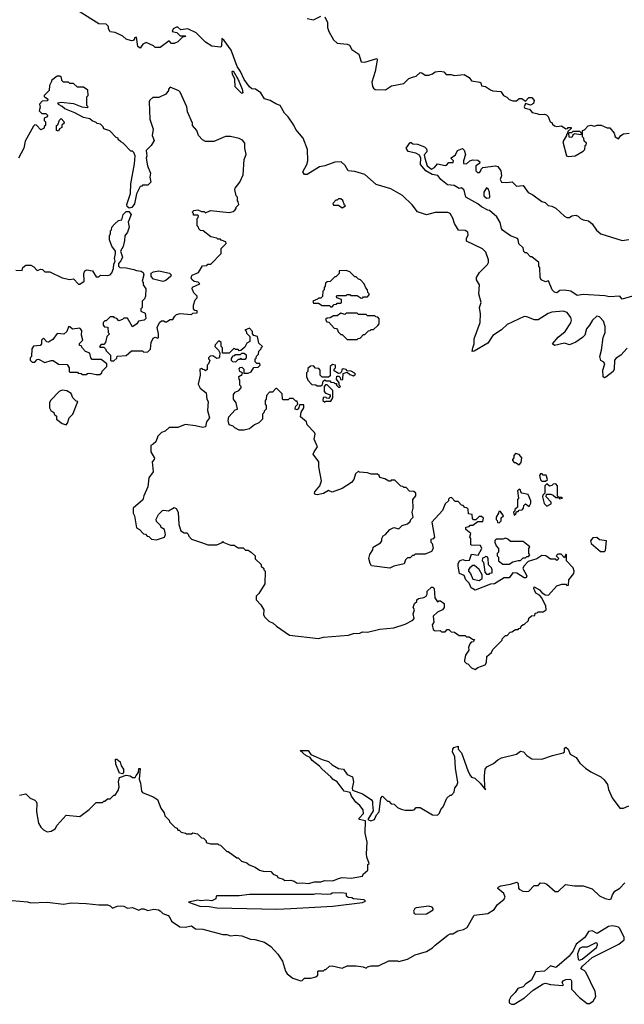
# Model space of a CAD drawing. Extents: x 2386423 to 2568864, y 578392 to 761999.
# Tile 124 of 256: x 2407826 to 2412642, y 680792 to 688639. Entities that reach past the tile are written whole.
import ezdxf

# ---------------------------------------------------------------- set-up
doc = ezdxf.new("R2010")
doc.units = 0

msp = doc.modelspace()

# ---------------------------------------------------------------- linework, layer by layer
at = {"layer": '0CON05XD'}
for points in [[(2412665, 686020), (2412615, 685964), (2412577.9, 685942.1), (2412563.1, 685925), (2412560.9, 685855), (2412553.8, 685836.2), (2412495, 685790), (2412485, 685785.7), (2412473.2, 685793.2), (2412470, 685845), (2412485.9, 685895.9), (2412479.5, 685909.5), (2412453.9, 685923.9), (2412447.5, 685955), (2412460.8, 686005), (2412474.3, 686105), (2412488, 686145), (2412490, 686195), (2412475.7, 686235), (2412445, 686272), (2412424.1, 686275.9), (2412388, 686245), (2412365.7, 686204.3), (2412341.2, 686175), (2412326.2, 686125), (2412308.8, 686105), (2412255, 686068.6), (2412205, 686046.7), (2412165, 686061.2), (2412085, 686043.3), (2412070, 686055), (2412115, 686110), (2412170, 686155), (2412216.8, 686223.2), (2412221.4, 686245), (2412216.7, 686265), (2412185.8, 686305.8), (2412155, 686316), (2412063.2, 686306.8), (2412035, 686298), (2411955, 686246.7), (2411926.1, 686246.1), (2411865, 686271.2), (2411845, 686273.8), (2411709.7, 686210.3), (2411663, 686167), (2411595, 686123.3), (2411555, 686061.2), (2411445, 685996.7), (2411430, 685995), (2411434, 686025), (2411446.7, 686055), (2411446.7, 686095), (2411493.6, 686226.4), (2411496.2, 686295), (2411487.5, 686345), (2411502.5, 686385), (2411483.3, 686455), (2411488.8, 686525), (2411464.2, 686565), (2411464.2, 686585), (2411488, 686625), (2411552.3, 686687.7), (2411560, 686705), (2411559.2, 686725), (2411540, 686785), (2411511.9, 686811.9), (2411384.1, 686874.1), (2411383.8, 686895), (2411397.1, 686925), (2411394.3, 686945), (2411375, 686960), (2411320.8, 686960.8), (2411290, 687015), (2411275, 687057.5), (2411255.8, 687095), (2411235, 687102.9), (2411135, 687102), (2411065, 687084), (2410995, 687108.8), (2410953, 687163), (2410875, 687238.1), (2410780.9, 687290.9), (2410665, 687326.2), (2410575, 687404.4), (2410495, 687429.1), (2410442, 687435), (2410417.9, 687477.9), (2410387, 687507), (2410335, 687504.3), (2410257.5, 687475), (2410215, 687466), (2410116.7, 687405), (2410093.9, 687403.9), (2410082, 687425), (2410112.5, 687485), (2410120, 687515), (2410116.9, 687605), (2410083.8, 687695), (2410025, 687763.3), (2410008.3, 687798.3), (2409963.4, 687863.4), (2409933.7, 687893.7), (2409900, 687955), (2409865, 687968), (2409820, 687995), (2409775, 688007.5), (2409746.7, 688055), (2409705, 688083.8), (2409675, 688087.5), (2409655, 688103.8), (2409612.5, 688162.5), (2409585, 688226.7), (2409558.6, 688265), (2409510, 688395), (2409455, 688472.5), (2409435, 688490), (2409432.5, 688427.5), (2409425, 688420), (2409355, 688428), (2409305, 688460), (2409230, 688535), (2409165, 688566.2), (2409108.3, 688558.3), (2409085, 688580), (2409075, 688580), (2409047.5, 688565), (2409040, 688545), (2409077, 688537), (2409105, 688510), (2409145, 688510), (2409150, 688505), (2409121.7, 688498.3), (2409085, 688462.5), (2409055, 688450), (2409035, 688450), (2409015, 688470), (2408945, 688417.5), (2408905, 688417.5), (2408890.7, 688430.7), (2408833.6, 688456.4), (2408807, 688443), (2408785, 688412.5), (2408767.5, 688425), (2408755, 688500), (2408740, 688495), (2408740, 688485), (2408728.3, 688471.7), (2408715, 688470), (2408675, 688482.5), (2408646.7, 688506.7), (2408585, 688536.7), (2408545, 688543.3), (2408533.3, 688565), (2408532.5, 688585), (2408515, 688603.3), (2408455, 688606.2), (2408300, 688705)], [(2410115, 688648.8), (2410165, 688636.7), (2410225, 688666.2)], [(2410255, 688662.5), (2410276.4, 688616.4), (2410277, 688577), (2410287.5, 688545), (2410325, 688477.5), (2410355, 688451.2), (2410435, 688443.8), (2410452.5, 688435), (2410472.3, 688402.3), (2410527.5, 688365), (2410545, 688302.5), (2410575, 688301.2), (2410670, 688330), (2410672.5, 688315), (2410656.2, 688225), (2410629.3, 688140.7), (2410636.1, 688106.1), (2410645, 688092.5), (2410657, 688083), (2410739.3, 688080.7), (2410788.3, 688111.7), (2410885, 688130), (2410925, 688171.2), (2410963, 688183), (2410985, 688187.5), (2411015, 688216.7), (2411030, 688215), (2411055, 688197.5), (2411085, 688196.7), (2411113.6, 688206.4), (2411135, 688222.5), (2411175, 688227.5), (2411205, 688222.5), (2411223, 688203), (2411261.7, 688201.7), (2411287, 688193), (2411365, 688202.5), (2411405, 688177.5), (2411425, 688152.5), (2411491.7, 688141.7), (2411500, 688135), (2411505, 688112.5), (2411537, 688107), (2411575, 688080), (2411595, 688072.5), (2411657, 688067), (2411680, 688035), (2411705, 688022.5), (2411723.9, 688003.9), (2411755, 687992.5), (2411781.7, 687991.7), (2411805, 688010), (2411825, 688010), (2411855, 687990), (2411880.8, 688019.2), (2411905, 688018), (2411922.9, 687995), (2411918, 687972), (2411895, 687957.5), (2411855, 687970), (2411843.3, 687945), (2411850, 687935), (2411887, 687927), (2411908.3, 687898.3), (2411945, 687892.5), (2411965, 687882.5), (2412005, 687886.7), (2412020.7, 687880.7), (2412036.1, 687866.1), (2412050, 687825), (2412065, 687820), (2412070, 687805), (2412085, 687792.5), (2412105, 687787.5), (2412141.7, 687791.7), (2412175, 687770), (2412188.3, 687771.7), (2412195, 687780), (2412218.3, 687778.3), (2412218.3, 687771.7), (2412191.7, 687748.3), (2412190, 687735), (2412180, 687725), (2412180, 687715), (2412152.5, 687665), (2412180, 687555), (2412198.3, 687548.3), (2412250, 687555), (2412315, 687590), (2412327, 687603), (2412330, 687635), (2412338.3, 687641.7), (2412340, 687655), (2412321.7, 687671.7), (2412320, 687695), (2412310, 687705), (2412310, 687755), (2412325, 687760), (2412355, 687792.5), (2412375, 687797.5), (2412405, 687790), (2412425, 687797.5), (2412457, 687797), (2412505, 687777.5), (2412527, 687777), (2412560, 687735), (2412570, 687705), (2412595, 687690), (2412613.6, 687716.4), (2412635, 687730), (2412680, 687735)], [(2409595, 688050), (2409542, 688105), (2409538.8, 688165), (2409520, 688205), (2409517.5, 688225), (2409525, 688232.5), (2409565, 688163.3), (2409598.6, 688085), (2409603.3, 688056.7), (2409595, 688050)], [(2409062.5, 686275), (2409075, 686290), (2409105, 686296.7), (2409195, 686290), (2409205, 686300), (2409238.3, 686301.7), (2409238.3, 686318.3), (2409221.7, 686321.7), (2409210, 686335), (2409210, 686365), (2409222.5, 686405), (2409238.3, 686421.7), (2409240, 686435), (2409211.7, 686461.7), (2409200, 686495), (2409203.3, 686506.7), (2409260, 686535), (2409247, 686547), (2409215, 686552.5), (2409197, 686567), (2409192.5, 686587.5), (2409198.3, 686601.7), (2409250, 686625), (2409281.7, 686678.3), (2409315, 686680), (2409325, 686690), (2409348.3, 686691.7), (2409430, 686775), (2409430, 686815), (2409470, 686855), (2409468.3, 686868.3), (2409431.7, 686881.7), (2409425, 686890), (2409405, 686890), (2409397, 686897), (2409348.3, 686908.3), (2409287, 686957), (2409265, 686960), (2409251.7, 686971.7), (2409250, 686985), (2409240, 686995), (2409240, 687055), (2409248.3, 687061.7), (2409250, 687075), (2409245, 687080), (2409210, 687080), (2409210, 687095), (2409200, 687105), (2409213, 687117), (2409245, 687122.5), (2409275, 687110), (2409295, 687110), (2409305, 687100), (2409345, 687117.5), (2409495, 687102.5), (2409525, 687110), (2409538.3, 687121.7), (2409550, 687135), (2409550, 687145), (2409570, 687165), (2409567, 687187), (2409560, 687195), (2409560, 687225), (2409550, 687235), (2409540, 687285), (2409543, 687297), (2409580, 687345), (2409607, 687403), (2409612.5, 687525), (2409630, 687565), (2409620, 687615), (2409620, 687655), (2409599.3, 687679.3), (2409575, 687692.5), (2409505, 687706.7), (2409465, 687706.7), (2409371.7, 687668.3), (2409305, 687667.5), (2409280.7, 687680.7), (2409250, 687715), (2409237.5, 687755), (2409202.5, 687795), (2409202.5, 687815), (2409162.5, 687905), (2409157.5, 687945), (2409105, 688060), (2409093, 688073), (2409025, 688100), (2409010, 688085), (2409010, 688075), (2408990, 688045), (2408935, 688017.5), (2408885, 688017.5), (2408861.7, 687998.3), (2408857.5, 687985), (2408862.5, 687845), (2408887.5, 687765), (2408880, 687715), (2408897.5, 687675), (2408872.5, 687635), (2408833, 687597), (2408837.5, 687555), (2408832.5, 687535), (2408843, 687473), (2408867.5, 687415), (2408862.5, 687385), (2408870, 687345), (2408845, 687320), (2408805, 687320), (2408798.3, 687311.7), (2408785, 687310), (2408755, 687250), (2408739.5, 687170.5), (2408718.3, 687141.7), (2408697, 687137), (2408680.5, 687150.5), (2408678, 687165), (2408707.4, 687252.6), (2408710, 687330), (2408740.7, 687489.3), (2408746, 687555), (2408735, 687580), (2408725, 687590), (2408711.7, 687591.7), (2408650, 687655), (2408630, 687665), (2408610, 687685), (2408610, 687695), (2408595, 687700), (2408542.5, 687752.5), (2408495, 687770), (2408490, 687785), (2408470, 687805), (2408441.7, 687811.7), (2408435, 687820), (2408401.7, 687831.7), (2408385, 687847.5), (2408335, 687860), (2408265, 687897.5), (2408185, 687927.5), (2408165, 687947.5), (2408133.6, 687963.6), (2408130, 687975), (2408155, 687982.5), (2408255, 687970), (2408320, 687945), (2408365, 687940), (2408370, 687945), (2408360, 687955), (2408360, 688025), (2408370, 688035), (2408368.3, 688078.3), (2408335, 688100), (2408285, 688100), (2408255, 688130), (2408225, 688130), (2408215, 688140), (2408175, 688140), (2408160, 688155), (2408158.3, 688178.3), (2408145, 688190), (2408125, 688190), (2408080, 688155), (2408080, 688145), (2408062.5, 688115), (2408060, 688075), (2408020, 688035), (2408020, 688025), (2408035, 688020), (2408050, 688005), (2408048.3, 687991.7), (2408005, 687990), (2407982.5, 687965), (2407987.5, 687942.5), (2407981.7, 687911.7), (2408001.7, 687891.7), (2408035, 687890), (2408050, 687875), (2408038.3, 687861.7), (2408020, 687855), (2408020, 687835), (2408030, 687825), (2408030, 687795), (2408021.7, 687788.3), (2408020, 687775), (2407995, 687760), (2407958.3, 687798.3), (2407945, 687800), (2407935, 687790), (2407870.5, 687669.5), (2407857.5, 687615), (2407815, 687534.2)], [(2408135, 687750), (2408120, 687755), (2408120, 687795), (2408128.3, 687801.7), (2408141.7, 687838.3), (2408155, 687850), (2408178.3, 687828.3), (2408180, 687815), (2408161.7, 687798.3), (2408160, 687780), (2408141.7, 687768.3), (2408135, 687750)], [(2412225, 687700), (2412201.7, 687701.7), (2412200, 687735), (2412205, 687740), (2412225, 687740), (2412235, 687750), (2412285, 687750), (2412300, 687735), (2412295, 687720), (2412245, 687730), (2412231.7, 687718.3), (2412225, 687700)], [(2412725, 686440), (2412625, 686412.5), (2412605, 686436.7), (2412525, 686430), (2412487, 686437), (2412315, 686448.9), (2412265, 686441.1), (2412215, 686476), (2412165, 686484), (2412128.3, 686481.7), (2412105, 686463.3), (2412085, 686467.5), (2412067.5, 686485), (2412038.3, 686558.3), (2412015, 686550), (2411980, 686565), (2411972.5, 686585), (2411970, 686665), (2411960, 686675), (2411960, 686705), (2411905, 686750), (2411895, 686750), (2411865, 686780), (2411851.7, 686781.7), (2411841.7, 686791.7), (2411835, 686820), (2411801.7, 686851.7), (2411797, 686887), (2411790, 686895), (2411736.4, 686916.4), (2411672.3, 686962.3), (2411663.3, 686975), (2411651.7, 687021.7), (2411626.4, 687066.4), (2411568.3, 687118.3), (2411555, 687120), (2411505, 687147.5), (2411475, 687172.5), (2411380, 687225), (2411365, 687280), (2411345, 687300), (2411325, 687292.5), (2411287, 687317), (2411233, 687323), (2411180, 687365), (2411157.5, 687397.5), (2411110, 687405), (2411060, 687435), (2411017.5, 687485), (2411020, 687535), (2411009.3, 687559.3), (2410980, 687575), (2410919.3, 687589.3), (2410903.3, 687615), (2410935, 687660), (2410945, 687660), (2410958.3, 687648.3), (2410995, 687647.5), (2411050, 687625), (2411065, 687610), (2411070, 687595), (2411070, 687585), (2411048.3, 687561.7), (2411052.5, 687535), (2411072.5, 687475), (2411105, 687447.5), (2411129.3, 687460.7), (2411155, 687490), (2411215, 687477.5), (2411225, 687480), (2411245, 687500), (2411278.3, 687501.7), (2411280, 687515), (2411261.7, 687531.7), (2411261.7, 687538.3), (2411298.3, 687561.7), (2411313.6, 687596.4), (2411351.7, 687611.7), (2411365, 687600), (2411377.5, 687565), (2411360, 687515), (2411361.7, 687491.7), (2411385, 687490), (2411410, 687515), (2411435, 687522.5), (2411475, 687520), (2411490, 687505), (2411488.3, 687491.7), (2411460, 687475), (2411460, 687435), (2411471.7, 687421.7), (2411488.3, 687421.7), (2411500, 687435), (2411501.7, 687448.3), (2411515, 687460), (2411615, 687473.3), (2411635, 687467.5), (2411657.5, 687435), (2411662.5, 687395), (2411652.5, 687365), (2411663, 687343), (2411705, 687340), (2411747.5, 687347.5), (2411783, 687313), (2411835, 687317.5), (2411875, 687262.5), (2411913.6, 687243.6), (2411985, 687190), (2412010.7, 687180.7), (2412035, 687157.5), (2412065, 687152.5), (2412096.1, 687136.1), (2412165, 687072.5), (2412185, 687062.5), (2412205, 687062.5), (2412225, 687076.7), (2412255, 687080), (2412275, 687072.5), (2412293.6, 687053.6), (2412315, 687042.5), (2412356.1, 687036.1), (2412385, 687012.5), (2412420.5, 686960.5), (2412455, 686933.3), (2412625, 686880), (2412677, 686887)], [(2411545, 687217.5), (2411565, 687220), (2411570, 687225), (2411567.5, 687265), (2411560, 687285), (2411545, 687300), (2411523.3, 687265), (2411523.3, 687235), (2411545, 687217.5)], [(2410395, 687140), (2410420, 687155), (2410411.7, 687161.7), (2410398.3, 687198.3), (2410385, 687210), (2410365, 687210), (2410355, 687200), (2410345, 687200), (2410320, 687175), (2410325, 687160), (2410365, 687160), (2410395, 687140)], [(2407795, 686642.5), (2407845, 686640), (2407850, 686665), (2407875, 686682.5), (2407915, 686682.5), (2407939.3, 686669.3), (2407965, 686640), (2407995, 686650), (2408007, 686647), (2408025, 686630), (2408065, 686630), (2408165, 686582.5), (2408225, 686567.5), (2408255, 686572.5), (2408295, 686530), (2408305, 686530), (2408340, 686555), (2408337.5, 686615), (2408343.9, 686636.1), (2408360, 686645), (2408406.1, 686636.1), (2408435, 686590), (2408455, 686590), (2408468.3, 686601.7), (2408525, 686600), (2408545, 686606.7), (2408558.6, 686621.4), (2408572, 686655), (2408575, 686690), (2408586.7, 686713.3), (2408581.2, 686735), (2408590, 686775), (2408590, 686795), (2408560, 686835), (2408540, 686885), (2408540, 686915), (2408550, 686935), (2408550, 686955), (2408557, 686963), (2408560, 686985), (2408581.7, 687008.3), (2408611.7, 687038.3), (2408640, 687045), (2408650, 687085), (2408675, 687110), (2408695, 687110), (2408712.5, 687085), (2408690, 687025), (2408697.5, 686985), (2408683.6, 686946.4), (2408662.5, 686915), (2408661.7, 686878.3), (2408649.3, 686830.7), (2408627.5, 686795), (2408643.8, 686745), (2408632.5, 686717.5), (2408613, 686697), (2408613.9, 686673.9), (2408623.8, 686663.8), (2408675, 686662), (2408735, 686648.8), (2408755, 686638.8), (2408794.3, 686634.3), (2408810, 686625), (2408814, 686605), (2408800, 686555), (2408810, 686545), (2408810, 686525), (2408830, 686495), (2408827.5, 686435), (2408820, 686415), (2408800, 686395), (2408800, 686345), (2408790, 686335), (2408790, 686315), (2408825, 686300), (2408831.7, 686258.3), (2408817, 686243), (2408772.5, 686237.5), (2408760, 686215), (2408725, 686190), (2408685, 686260), (2408655, 686260), (2408645, 686250), (2408615, 686240), (2408598.3, 686258.3), (2408581.7, 686261.7), (2408575, 686270), (2408545, 686270), (2408515, 686240), (2408505, 686240), (2408490, 686225), (2408490, 686205), (2408501.7, 686191.7), (2408528.3, 686188.3), (2408530, 686145), (2408540, 686135), (2408520, 686115), (2408510, 686065), (2408495, 686050), (2408475, 686050), (2408460, 686035), (2408465, 686030), (2408495, 686030), (2408510, 686015), (2408515, 686000), (2408550, 685965), (2408550, 685925), (2408555, 685920), (2408575, 685920), (2408598.3, 685941.7), (2408603, 685957), (2408675, 685962.5), (2408715, 686000), (2408805, 686000), (2408815, 685990), (2408847, 685993), (2408867, 686013), (2408873.3, 686065), (2408890, 686100), (2408905, 686107.5), (2408925, 686100), (2408930, 686105), (2408932.5, 686135), (2408920, 686185), (2408940, 686225), (2408955, 686240), (2408975, 686240), (2408985, 686230), (2408995, 686230), (2409025, 686250), (2409045, 686250), (2409062.5, 686275)], [(2408965, 686552.5), (2408890.8, 686570.8), (2408872.9, 686592.9), (2408871.9, 686618.1), (2408890.9, 686629.1), (2408935, 686637.1), (2409018.9, 686618.9), (2409033.3, 686605), (2409030, 686595), (2408990.5, 686559.5), (2408965, 686552.5)], [(2410315, 686350), (2410331.7, 686368.3), (2410348.3, 686371.7), (2410355, 686380), (2410385, 686380), (2410390, 686385), (2410388.3, 686408.3), (2410351.7, 686421.7), (2410350, 686435), (2410355, 686440), (2410425, 686440), (2410435, 686450), (2410455, 686450), (2410465, 686440), (2410515, 686440), (2410545, 686420), (2410558.3, 686421.7), (2410565, 686430), (2410595, 686430), (2410610, 686445), (2410610, 686455), (2410600, 686465), (2410597, 686487), (2410583, 686503), (2410570, 686535), (2410540, 686565), (2410525, 686570), (2410505, 686590), (2410495, 686590), (2410455, 686630), (2410425, 686640), (2410371.7, 686638.3), (2410370, 686615), (2410345, 686590), (2410335, 686590), (2410298.3, 686551.7), (2410275, 686550), (2410261.7, 686538.3), (2410260, 686515), (2410250, 686505), (2410250, 686485), (2410240, 686475), (2410238.3, 686431.7), (2410225, 686420), (2410205, 686420), (2410198.3, 686411.7), (2410160, 686395), (2410165, 686380), (2410205, 686380), (2410235, 686360), (2410295, 686360), (2410301.7, 686351.7), (2410315, 686350)], [(2410515, 686090), (2410521.7, 686098.3), (2410538.3, 686101.7), (2410565, 686130), (2410575, 686130), (2410605, 686160), (2410618.3, 686161.7), (2410625, 686170), (2410645, 686170), (2410678.3, 686201.7), (2410690, 686215), (2410690, 686255), (2410678.3, 686268.3), (2410661.7, 686271.7), (2410655, 686280), (2410595, 686280), (2410585, 686290), (2410525, 686290), (2410515, 686300), (2410425, 686300), (2410415, 686290), (2410385, 686300), (2410355, 686280), (2410325, 686280), (2410298.3, 686261.7), (2410275, 686260), (2410261.7, 686248.3), (2410271.7, 686231.7), (2410288.3, 686228.3), (2410331.7, 686181.7), (2410348.3, 686178.3), (2410358.3, 686168.3), (2410361.7, 686151.7), (2410385, 686130), (2410395, 686130), (2410435, 686090), (2410515, 686090)], [(2408465, 685810), (2408480, 685825), (2408481.7, 685838.3), (2408520, 685875), (2408520, 685895), (2408475, 685930), (2408401.7, 685931.7), (2408393, 685943), (2408385, 685980), (2408350, 685995), (2408325, 686020), (2408315, 686040), (2408301.7, 686041.7), (2408301.7, 686058.3), (2408327.5, 686085), (2408317.5, 686125), (2408321.7, 686161.7), (2408305, 686180), (2408245, 686172.5), (2408225, 686190), (2408215, 686190), (2408200, 686155), (2408178.3, 686131.7), (2408123, 686137), (2408089.3, 686090.7), (2408055, 686070), (2408041.7, 686071.7), (2408015, 686100), (2408000, 686085), (2408000, 686055), (2407988.3, 686041.7), (2407935, 686037.5), (2407923, 686017), (2407920, 685955), (2407910, 685945), (2407910, 685925), (2407925, 685910), (2407945, 685910), (2407965, 685930), (2407975, 685932.5), (2408025, 685907.5), (2408075, 685922.5), (2408091.7, 685921.7), (2408135, 685892.5), (2408205, 685890), (2408220, 685865), (2408220, 685835), (2408225, 685830), (2408285, 685830), (2408291.7, 685821.7), (2408315, 685820), (2408325, 685810), (2408355, 685810), (2408365, 685820), (2408385, 685822.5), (2408435, 685810), (2408465, 685810)], [(2411455, 683460), (2411475, 683477.5), (2411533, 683497), (2411543.3, 683515), (2411547.5, 683565), (2411583, 683597), (2411595, 683620), (2411670, 683695), (2411670, 683705), (2411695, 683730), (2411708.3, 683731.7), (2411731.7, 683758.3), (2411745, 683760), (2411775, 683780), (2411795, 683780), (2411801.7, 683788.3), (2411815, 683790), (2411820, 683805), (2411835, 683820), (2411845, 683820), (2411878.3, 683851.7), (2411881.7, 683868.3), (2411901.7, 683888.3), (2411928.3, 683891.7), (2411931.7, 683908.3), (2411948.3, 683911.7), (2411955, 683920), (2411995, 683920), (2412020, 683935), (2412017.5, 683965), (2411985, 684032.5), (2411965, 684052.5), (2411937.7, 684067.7), (2411921.2, 684105), (2411925, 684120), (2411965.8, 684095.8), (2411983.6, 684073.6), (2412012.5, 684055), (2412037, 684053), (2412105, 684127.5), (2412145, 684140), (2412175, 684140), (2412185, 684130), (2412198.3, 684131.7), (2412200, 684175), (2412240, 684225), (2412242.5, 684245), (2412235, 684270), (2412180, 684325), (2412180, 684375), (2412175, 684380), (2412165, 684350), (2412138.3, 684378.3), (2412111.7, 684378.3), (2412100, 684365), (2412120, 684345), (2412105, 684330), (2412095, 684340), (2412055, 684340), (2412017, 684367), (2411985, 684367.5), (2411945, 684342.5), (2411875, 684320), (2411842.5, 684285), (2411833.8, 684265), (2411866.4, 684206.4), (2411859.2, 684190.8), (2411845, 684190), (2411785, 684226.7), (2411755, 684230), (2411725, 684190), (2411685, 684190), (2411630, 684155), (2411607, 684143), (2411575, 684140), (2411455, 684092.5), (2411421.7, 684111.7), (2411407, 684147), (2411380, 684175), (2411365, 684210), (2411330, 684225), (2411317.5, 684285), (2411318.3, 684301.7), (2411330, 684325), (2411355, 684337.5), (2411375, 684330), (2411408.3, 684331.7), (2411425, 684380), (2411478.3, 684371.7), (2411507.5, 684425), (2411495, 684447.5), (2411425, 684450), (2411420, 684455), (2411420, 684505), (2411410, 684515), (2411420, 684545), (2411380, 684575), (2411380, 684595), (2411405, 684600), (2411415, 684610), (2411435, 684610), (2411475, 684640), (2411515, 684640), (2411520, 684665), (2411505, 684680), (2411485, 684680), (2411458.3, 684651.7), (2411441.7, 684651.7), (2411433, 684663), (2411430, 684695), (2411401.7, 684701.7), (2411398.3, 684738.3), (2411388.3, 684748.3), (2411371.7, 684751.7), (2411358.3, 684768.3), (2411345, 684770), (2411318.3, 684798.3), (2411295, 684800), (2411265, 684830), (2411251.7, 684828.3), (2411241.7, 684818.3), (2411240, 684805), (2411215, 684780), (2411193, 684727), (2411107.5, 684635), (2411130, 684515), (2411118.3, 684501.7), (2411100, 684495), (2411100, 684475), (2411110, 684465), (2411120, 684425), (2411105, 684400), (2411055, 684380), (2410975, 684380), (2410965, 684370), (2410955, 684370), (2410935, 684350), (2410915, 684350), (2410900, 684335), (2410887, 684303), (2410805, 684282.5), (2410775, 684267.5), (2410627, 684287), (2410616.7, 684305), (2410607.5, 684345), (2410613.6, 684376.4), (2410637.5, 684415), (2410642.5, 684435), (2410699.3, 684470.7), (2410710, 684485), (2410710, 684505), (2410720, 684525), (2410740, 684535), (2410773.6, 684576.4), (2410805, 684592.5), (2410845, 684580), (2410873, 684607), (2410915, 684620), (2410935, 684640), (2410940, 684655), (2410960, 684675), (2410952.5, 684715), (2410960, 684745), (2410957.5, 684815), (2410980, 684845), (2410980, 684865), (2410965, 684880), (2410931.7, 684881.7), (2410905, 684910), (2410885, 684910), (2410878.3, 684918.3), (2410861.7, 684921.7), (2410815, 684970), (2410785, 684970), (2410778.3, 684961.7), (2410765, 684960), (2410735, 684980), (2410695, 684990), (2410690, 685005), (2410677, 685017), (2410625, 685017.5), (2410595, 685027.5), (2410532.5, 685032.5), (2410525, 685040), (2410501.7, 685018.3), (2410487.5, 684975), (2410469.3, 684950.7), (2410395, 684902.5), (2410315, 684872.5), (2410285, 684887.5), (2410245, 684863.3), (2410195, 684852), (2410182.5, 684855), (2410173.8, 684865), (2410176.7, 684875), (2410216.7, 684925), (2410230, 684965), (2410207.5, 685075), (2410207.5, 685115), (2410163.3, 685175), (2410170, 685195), (2410197.5, 685235), (2410170, 685295), (2410180, 685335), (2410175, 685350), (2410115, 685410), (2410110, 685435), (2410062.5, 685475), (2410068.3, 685511.7), (2410090, 685545), (2410088.3, 685568.3), (2410055, 685570), (2410050, 685545), (2410035, 685530), (2410020, 685535), (2410023, 685557), (2410040, 685575), (2410035, 685600), (2410025, 685600), (2410005, 685620), (2409975, 685620), (2409965, 685610), (2409925, 685610), (2409920, 685615), (2409917, 685657), (2409875, 685700), (2409865, 685700), (2409838.3, 685671.7), (2409815, 685670), (2409792.5, 685645), (2409790, 685615), (2409780, 685605), (2409780, 685575), (2409790, 685565), (2409790, 685535), (2409771.7, 685518.3), (2409770, 685505), (2409760, 685495), (2409760, 685455), (2409730, 685425), (2409695, 685410), (2409655, 685377.5), (2409613.6, 685366.4), (2409575, 685367.5), (2409540, 685385), (2409525, 685400), (2409495, 685410), (2409487.5, 685445), (2409492.5, 685475), (2409541.7, 685528.3), (2409560, 685535), (2409550, 685585), (2409527.5, 685615), (2409528.3, 685651.7), (2409540.7, 685669.3), (2409570, 685685), (2409590, 685705), (2409590, 685715), (2409580, 685725), (2409580, 685765), (2409573, 685773), (2409570, 685795), (2409598.3, 685811.7), (2409600, 685825), (2409580, 685835), (2409573, 685857), (2409581.7, 685868.3), (2409595, 685870), (2409610, 685855), (2409611.7, 685821.7), (2409645, 685822.5), (2409668.3, 685831.7), (2409691.7, 685868.3), (2409725, 685870), (2409740, 685885), (2409738.3, 685898.3), (2409715, 685900), (2409701.7, 685911.7), (2409700, 685935), (2409708.3, 685941.7), (2409711.7, 685958.3), (2409727, 685973), (2409731.7, 685998.3), (2409750, 686015), (2409750, 686025), (2409760, 686035), (2409731.7, 686061.7), (2409720, 686115), (2409691.7, 686121.7), (2409680, 686135), (2409680, 686155), (2409655, 686180), (2409620, 686165), (2409628.3, 686158.3), (2409631.7, 686141.7), (2409660, 686115), (2409660, 686075), (2409635, 686060), (2409620, 686030), (2409588.3, 686001.7), (2409575, 686000), (2409565, 686010), (2409545, 686010), (2409535, 686020), (2409495, 685980), (2409445, 685980), (2409440, 685985), (2409440, 686025), (2409430, 686035), (2409430, 686065), (2409411.7, 686078.3), (2409381.7, 686048.3), (2409380, 686035), (2409410, 686005), (2409420, 685985), (2409418.3, 685951.7), (2409408.3, 685941.7), (2409395, 685940), (2409365, 685960), (2409341.7, 685958.3), (2409330, 685945), (2409330, 685935), (2409340, 685925), (2409330, 685895), (2409320, 685885), (2409318.3, 685851.7), (2409305, 685840), (2409298.3, 685848.3), (2409285, 685850), (2409275, 685860), (2409260, 685855), (2409262.5, 685805), (2409247.5, 685735), (2409263.6, 685703.6), (2409310, 685665), (2409317.5, 685615), (2409327.5, 685595), (2409322.5, 685525), (2409337.5, 685465), (2409312.5, 685435), (2409306.1, 685393.9), (2409285, 685387.5), (2409225, 685402.5), (2409145, 685412.5), (2409085, 685390), (2409015, 685390), (2408985, 685360), (2408955, 685350), (2408925, 685320), (2408910, 685275), (2408890, 685255), (2408870, 685245), (2408870, 685195), (2408900, 685145), (2408897, 685133), (2408880, 685115), (2408890, 685035), (2408853.6, 684986.4), (2408847.5, 684915), (2408813.3, 684845), (2408807, 684813), (2408730, 684745), (2408730, 684705), (2408740, 684685), (2408755, 684590), (2408780, 684575), (2408811.7, 684541.7), (2408828.3, 684538.3), (2408841.7, 684521.7), (2408855, 684520), (2408875, 684500), (2408915, 684493.3), (2408980, 684515), (2408987.5, 684535), (2408980, 684575), (2408951.7, 684591.7), (2408950, 684605), (2408915, 684640), (2408913, 684657), (2408932.5, 684695), (2408963.9, 684726.1), (2408975, 684730), (2409010, 684725), (2409055, 684752.5), (2409073, 684743), (2409087.5, 684715), (2409093, 684617), (2409110, 684565), (2409135, 684550), (2409158.3, 684548.3), (2409168.3, 684538.3), (2409171.7, 684521.7), (2409195, 684500), (2409275, 684472.5), (2409323.6, 684453.6), (2409395, 684452.5), (2409438.3, 684471.7), (2409445, 684480), (2409451.7, 684471.7), (2409505, 684450), (2409535, 684450), (2409565, 684430), (2409605, 684430), (2409625, 684410), (2409645, 684410), (2409670, 684395), (2409700, 684365), (2409701.7, 684341.7), (2409748.3, 684298.3), (2409750, 684285), (2409770, 684265), (2409770, 684255), (2409780, 684245), (2409777, 684143), (2409730, 684065), (2409710, 684045), (2409710, 684015), (2409746.4, 683976.4), (2409770, 683935), (2409767, 683897), (2409777, 683877), (2409810, 683845), (2409845, 683830), (2409870, 683805), (2409975, 683733.8), (2410205, 683706.7), (2410245, 683717.5), (2410445, 683734), (2410483.6, 683746.4), (2410535, 683750), (2410555, 683760), (2410595, 683757.5), (2410695, 683781.2), (2410805, 683792), (2410897.3, 683822.7), (2410957.7, 683852.3), (2410967, 683867), (2410960, 683905), (2410970, 683935), (2410960, 683955), (2410970, 683985), (2410988.3, 684001.7), (2410990, 684015), (2411003, 684027), (2411045, 684033.8), (2411062.5, 684045), (2411071.7, 684061.7), (2411072.5, 684085), (2411105, 684117.5), (2411117, 684117), (2411127.5, 684105), (2411131.7, 684031.7), (2411155, 684000), (2411163, 684007), (2411177, 684007), (2411206.7, 683986.7), (2411207.5, 683955), (2411193, 683937), (2411155, 683917.5), (2411120, 683885), (2411123.6, 683836.4), (2411110, 683815), (2411119.3, 683779.3), (2411135, 683767.5), (2411175, 683770), (2411185, 683760), (2411215, 683760), (2411231.7, 683778.3), (2411245, 683780), (2411261.7, 683761.7), (2411288.3, 683758.3), (2411325, 683730), (2411375, 683730), (2411385, 683720), (2411405, 683720), (2411431.7, 683701.7), (2411448.3, 683698.3), (2411438.3, 683681.7), (2411421.7, 683678.3), (2411410, 683665), (2411400, 683635), (2411402.5, 683615), (2411376.1, 683573.9), (2411368.8, 683535), (2411370, 683525), (2411385, 683507.5), (2411396.4, 683506.4), (2411423.9, 683473.9), (2411455, 683460)], [(2409545, 685910), (2409523, 685913), (2409513, 685923), (2409512.5, 685937.5), (2409525, 685960), (2409538.3, 685961.7), (2409545, 685970), (2409585, 685970), (2409595, 685980), (2409615, 685980), (2409628.3, 685968.3), (2409630, 685945), (2409618.3, 685931.7), (2409595, 685930), (2409585, 685940), (2409578.3, 685931.7), (2409565, 685930), (2409545, 685910)], [(2410375, 685710), (2410380, 685715), (2410370, 685725), (2410370, 685745), (2410350, 685775), (2410351.7, 685798.3), (2410368.3, 685798.3), (2410378.3, 685788.3), (2410381.7, 685771.7), (2410395, 685770), (2410400, 685775), (2410401.7, 685818.3), (2410435, 685830), (2410455, 685810), (2410485, 685800), (2410500, 685815), (2410490, 685825), (2410467, 685837), (2410435, 685840), (2410425, 685850), (2410402.5, 685857.5), (2410391.7, 685848.3), (2410388.3, 685831.7), (2410378.3, 685821.7), (2410365, 685820), (2410331.7, 685841.7), (2410330, 685855), (2410340, 685865), (2410340, 685885), (2410318.3, 685891.7), (2410300, 685875), (2410298.3, 685801.7), (2410285, 685790), (2410235, 685790), (2410220, 685805), (2410220, 685845), (2410208.3, 685858.3), (2410181.7, 685861.7), (2410165, 685880), (2410141.7, 685878.3), (2410121.7, 685858.3), (2410120, 685835), (2410110, 685825), (2410110, 685795), (2410120, 685765), (2410151.7, 685731.7), (2410185, 685730), (2410195, 685720), (2410225, 685720), (2410238.3, 685731.7), (2410242.5, 685757.5), (2410255, 685770), (2410265, 685760), (2410295, 685760), (2410305, 685750), (2410328.3, 685748.3), (2410335, 685740), (2410348.3, 685738.3), (2410350, 685725), (2410365, 685710), (2410375, 685710)], [(2410255, 685590), (2410265, 685600), (2410305, 685600), (2410320, 685625), (2410320, 685685), (2410275, 685730), (2410261.7, 685728.3), (2410250, 685715), (2410250, 685675), (2410261.7, 685661.7), (2410298.3, 685648.3), (2410300, 685635), (2410285, 685620), (2410271.7, 685621.7), (2410265, 685630), (2410241.7, 685628.3), (2410240, 685605), (2410255, 685590)], [(2408195, 685410), (2408207, 685423), (2408220, 685465), (2408250, 685495), (2408290, 685595), (2408275, 685600), (2408250, 685625), (2408235, 685660), (2408201.7, 685681.7), (2408165, 685687.5), (2408140, 685675), (2408070, 685605), (2408062.5, 685585), (2408062.5, 685545), (2408072.5, 685525), (2408098.3, 685508.3), (2408100, 685495), (2408118.3, 685478.3), (2408120, 685455), (2408165, 685420), (2408195, 685410)], [(2411805, 685092.5), (2411819.5, 685110.5), (2411826.7, 685146.7), (2411805, 685172.5), (2411775, 685182.5), (2411763, 685167), (2411761.7, 685148.3), (2411750, 685135), (2411750, 685125), (2411765, 685110), (2411775, 685110), (2411805, 685092.5)], [(2412015, 684960), (2412030, 684975), (2412018.3, 685008.3), (2411995, 685010), (2411988.3, 685018.3), (2411975, 685020), (2411967.5, 685005), (2411973, 684973), (2411985, 684960), (2412015, 684960)], [(2412025, 684762.5), (2412058.3, 684781.7), (2412060, 684795), (2412020, 684835), (2412021.7, 684858.3), (2412057, 684857), (2412075, 684850), (2412095, 684830), (2412120, 684830), (2412125, 684820), (2412150, 684825), (2412145, 684830), (2412120, 684830), (2412110, 684845), (2412110, 684925), (2412095, 684940), (2412075, 684937.5), (2412063.3, 684926.7), (2412045, 684922.5), (2412025, 684940), (2412010, 684925), (2412010, 684865), (2411991.7, 684848.3), (2411990, 684835), (2412003, 684783), (2412025, 684762.5)], [(2411765, 684690), (2411778.3, 684701.7), (2411781.7, 684718.3), (2411795, 684720), (2411805, 684730), (2411828.3, 684731.7), (2411840, 684745), (2411841.7, 684768.3), (2411855, 684780), (2411885, 684760), (2411897.5, 684785), (2411897.5, 684805), (2411876, 684856), (2411826.2, 684866.2), (2411817.5, 684875), (2411815, 684890), (2411805, 684897.5), (2411790, 684885), (2411800, 684825), (2411790, 684815), (2411790, 684755), (2411770, 684735), (2411770, 684725), (2411760, 684715), (2411765, 684690)], [(2411645, 684630), (2411660, 684645), (2411661.7, 684668.3), (2411680, 684685), (2411655, 684720), (2411641.7, 684718.3), (2411640, 684705), (2411620, 684675), (2411620, 684655), (2411628.3, 684648.3), (2411631.7, 684631.7), (2411645, 684630)], [(2411725, 684300), (2411753, 684317), (2411795, 684330), (2411815, 684330), (2411835, 684350), (2411855, 684350), (2411865, 684360), (2411878.3, 684361.7), (2411890, 684375), (2411880, 684385), (2411880, 684425), (2411888.3, 684438.3), (2411835, 684480), (2411735, 684480), (2411715, 684500), (2411695, 684507.5), (2411675, 684500), (2411621.7, 684498.3), (2411611.7, 684488.3), (2411610, 684475), (2411620, 684445), (2411640, 684425), (2411640, 684395), (2411630, 684385), (2411630, 684365), (2411640, 684355), (2411640, 684325), (2411675, 684300), (2411725, 684300)], [(2412485, 684400), (2412491.7, 684408.3), (2412500, 684485), (2412445, 684492.5), (2412422.5, 684512.5), (2412390.7, 684509.3), (2412372.5, 684485), (2412377.5, 684465), (2412451.7, 684401.7), (2412485, 684400)], [(2411565, 684220), (2411571.7, 684228.3), (2411588.3, 684231.7), (2411590, 684255), (2411585, 684270), (2411560, 684295), (2411558.3, 684348.3), (2411548.3, 684358.3), (2411535, 684360), (2411528.3, 684351.7), (2411511.7, 684348.3), (2411510, 684325), (2411520, 684315), (2411530, 684235), (2411545, 684220), (2411565, 684220)], [(2411485, 684170), (2411510, 684185), (2411510, 684215), (2411486.4, 684256.4), (2411448.3, 684288.3), (2411435, 684290), (2411410.7, 684269.3), (2411400, 684255), (2411400, 684245), (2411417.5, 684225), (2411435, 684180), (2411485, 684170)], [(2407825, 682460), (2407875, 682470), (2407910, 682435), (2407945, 682420), (2407957, 682407), (2407962.5, 682395), (2407958.8, 682325), (2407976.7, 682235), (2407993.9, 682203.9), (2408015, 682182.5), (2408045, 682167.5), (2408077, 682173), (2408109.3, 682190.7), (2408125, 682220), (2408195, 682300), (2408305, 682290), (2408380, 682345), (2408435, 682400), (2408485, 682400), (2408495, 682410), (2408505, 682410), (2408525, 682430), (2408545, 682430), (2408575, 682460), (2408585, 682460), (2408610, 682495), (2408617.5, 682525), (2408612.5, 682565), (2408621.7, 682598.3), (2408675, 682617.5), (2408705, 682612.5), (2408725, 682600), (2408745, 682600), (2408752.5, 682615), (2408771.7, 682638.3), (2408775, 682672.5), (2408785, 682670), (2408776.2, 682585), (2408789.2, 682555), (2408795, 682490), (2408805, 682478.8), (2408890, 682445), (2408922.5, 682425), (2408950, 682355), (2408977, 682317), (2408982.5, 682295), (2409015, 682260), (2409020, 682245), (2409065, 682200), (2409080, 682195), (2409085, 682180), (2409095, 682180), (2409113, 682163), (2409147, 682157), (2409155, 682150), (2409195, 682150), (2409205, 682157.5), (2409241.7, 682151.7), (2409275, 682120), (2409290, 682115), (2409310, 682095), (2409311.7, 682081.7), (2409345, 682070), (2409405, 682070), (2409411.7, 682061.7), (2409425, 682060), (2409475, 682010), (2409485, 682010), (2409555, 681960), (2409565, 681960), (2409593, 681933), (2409635, 681920), (2409653, 681903), (2409700, 681885), (2409735, 681860), (2409765, 681852.5), (2409825, 681850), (2409845, 681830), (2409876.4, 681816.4), (2409883, 681803), (2409925, 681790), (2409938.3, 681778.3), (2409985, 681781.2), (2410012.9, 681772.9), (2410035, 681758), (2410075, 681761.4), (2410125, 681755.6), (2410175, 681767.5), (2410225, 681769.2), (2410255, 681780), (2410320, 681775), (2410364, 681796), (2410395, 681803.3), (2410465, 681796.2), (2410555, 681812.5), (2410561.7, 681828.3), (2410598.3, 681861.7), (2410600, 681905), (2410610, 681915), (2410590, 681965), (2410588.3, 681991.7), (2410592.5, 682085), (2410577, 682157), (2410580, 682255), (2410530, 682265), (2410530, 682275), (2410565, 682312.5), (2410562.1, 682342.1), (2410535.4, 682375.4), (2410502.8, 682402.8), (2410469.8, 682449.8), (2410458.8, 682478.8), (2410410.8, 682490.8), (2410353.3, 682565), (2410322.6, 682582.6), (2410305, 682606.2), (2410235.8, 682665), (2410215, 682691.2), (2410156, 682735), (2410138.8, 682758.8), (2410104.6, 682774.6), (2410060, 682815), (2410123.8, 682813.8), (2410145, 682782.5), (2410235, 682742.5), (2410285, 682727.5), (2410315, 682700), (2410365, 682672.5), (2410406.1, 682666.1), (2410435, 682622.5), (2410477.5, 682605), (2410483.3, 682565), (2410474.2, 682514.2), (2410477.5, 682497.5), (2410555, 682469.1), (2410625.6, 682425), (2410637, 682407), (2410636.8, 682386.8), (2410642, 682335), (2410600, 682265), (2410623.9, 682253.9), (2410652, 682265), (2410668.2, 682301.8), (2410690, 682325), (2410703.3, 682435), (2410715, 682450), (2410755, 682410), (2410765, 682410), (2410785, 682390), (2410808.3, 682388.3), (2410835, 682360), (2410865, 682347.5), (2410895, 682340), (2410955, 682340), (2410967, 682343), (2410985, 682360), (2411015, 682360), (2411115, 682302.5), (2411155, 682300), (2411170, 682315), (2411180, 682345), (2411200, 682365), (2411227.5, 682435), (2411255, 682460), (2411265, 682460), (2411287, 682483), (2411293, 682517), (2411307.5, 682535), (2411315, 682560), (2411296.5, 682675), (2411292.5, 682765), (2411274.4, 682805), (2411276, 682825), (2411285, 682838.8), (2411318.3, 682848.3), (2411317.5, 682825), (2411345, 682796.7), (2411394.4, 682655), (2411411.7, 682621.7), (2411425, 682602.5), (2411450, 682595), (2411492.5, 682555), (2411535, 682500), (2411535, 682510), (2411530, 682510), (2411528.1, 682615), (2411533, 682667), (2411546.4, 682683.6), (2411599.2, 682710.8), (2411635, 682741.2), (2411662.5, 682755), (2411783.9, 682786.1), (2411815, 682809.4), (2411838.6, 682805), (2411864, 682774), (2411905, 682748.8), (2411985, 682745.6), (2412068.8, 682775), (2412154.2, 682795), (2412165.7, 682805), (2412165, 682832.5), (2412175, 682840.6), (2412195.4, 682825.4), (2412210.6, 682785), (2412258.5, 682758.5), (2412288.6, 682715), (2412333.3, 682675), (2412374.3, 682645), (2412453.8, 682603.8), (2412480.6, 682580.6), (2412508.8, 682545), (2412515.8, 682505), (2412545, 682436.7), (2412605, 682356.2), (2412635, 682356), (2412677.5, 682375)], [(2408645, 682630), (2408620, 682635), (2408592.5, 682705), (2408590, 682745), (2408600, 682745), (2408626.7, 682725), (2408633, 682693), (2408652.5, 682665), (2408651.7, 682638.3), (2408645, 682630)], [(2411136.4, 681263.6), (2411235, 681342.5), (2411255, 681352.5), (2411275, 681352.5), (2411315, 681377.5), (2411361.7, 681388.3), (2411390, 681405), (2411445, 681502.5), (2411555, 681516.2), (2411605, 681547.5), (2411632.9, 681587.1), (2411681.7, 681628.3), (2411692.5, 681645), (2411682.5, 681675), (2411633.3, 681715), (2411637.5, 681725), (2411657.5, 681735), (2411735, 681749.2), (2411785.6, 681765.6), (2411796.2, 681755), (2411798.3, 681718.3), (2411805, 681710), (2411833, 681693), (2411865, 681690), (2411880, 681695), (2411925, 681740), (2411955, 681740), (2411975, 681760), (2412005, 681757.5), (2412025, 681750), (2412091.7, 681691.7), (2412115, 681690), (2412173.6, 681746.4), (2412245, 681737.5), (2412315, 681737.5), (2412385, 681712.5), (2412445, 681657.5), (2412490, 681635), (2412525, 681627.5), (2412537, 681633), (2412548.8, 681665), (2412567.3, 681692.7), (2412605, 681717.5), (2412645, 681760)], [(2409875, 681549.5), (2409985, 681554.6), (2410320, 681575), (2410557, 681603), (2410580, 681615), (2410570, 681625), (2410485, 681632.5), (2410471.7, 681641.7), (2410443, 681643), (2410430, 681655), (2410430, 681675), (2410385, 681680), (2410315, 681676.7), (2410305, 681670), (2410275, 681667.5), (2410185, 681672.5), (2410165, 681667.5), (2409655, 681666), (2409575, 681656.7), (2409395, 681657.5), (2409390, 681655), (2409388.3, 681631.7), (2409355, 681617.5), (2409315, 681622.5), (2409265, 681617.5), (2409245, 681622.5), (2409170, 681605), (2409260, 681575), (2409335, 681572.5), (2409395, 681562.2), (2409875, 681549.5)], [(2407765, 681619.2), (2407887.7, 681607.7), (2407915, 681600), (2408044.5, 681605.5), (2408175, 681590.8), (2408235, 681599.6), (2408355.4, 681595.4), (2408455, 681584.2), (2408525, 681585.4), (2408545, 681578), (2408565, 681558.8), (2408602.5, 681575), (2408625, 681575.7), (2408655, 681573.3), (2408685, 681557.5), (2408725, 681562.5), (2408775, 681543.3), (2408795, 681552.5), (2408815, 681553.3), (2408845, 681539.2), (2408895, 681551.2), (2408930, 681545), (2408945.7, 681535.7), (2408965, 681516.7), (2409009.3, 681499.3), (2409022.5, 681485), (2409033.6, 681453.6), (2409100.7, 681410.7), (2409145, 681407.5), (2409195, 681416.7), (2409225, 681393.8), (2409285, 681392), (2409445, 681347.5), (2409475, 681347.5), (2409505, 681337.5), (2409545, 681342.5), (2409595, 681336.7), (2409665, 681312.5), (2409699.3, 681309.3), (2409775, 681286.7), (2409825, 681252.5), (2409883, 681193), (2409920, 681135), (2409943.3, 681055), (2409957.5, 681035), (2410001.7, 681001.7), (2410065, 680980), (2410077, 680983), (2410095, 681000), (2410145, 681000), (2410185, 681010), (2410200, 681025), (2410200, 681055), (2410205, 681060), (2410245, 681060), (2410255, 681070), (2410265, 681070), (2410293, 681097), (2410315, 681097.5), (2410395, 681080), (2410435, 681100), (2410505, 681100), (2410561.7, 681091.7), (2410585, 681080), (2410595, 681090), (2410625, 681100), (2410685, 681097.5), (2410765, 681137.5), (2410835, 681137.5), (2410845, 681132.5), (2410915, 681152.5), (2410975, 681186.7), (2411066.1, 681213.9), (2411115, 681242.5), (2411136.4, 681263.6)], [(2410980.8, 681510.8), (2411065, 681512), (2411120, 681545), (2411120, 681555), (2411110, 681565), (2411085, 681573.8), (2410985, 681560), (2410972.5, 681555), (2410962.5, 681535), (2410967, 681517), (2410980.8, 681510.8)], [(2411742.1, 680792.1), (2411765, 680794), (2411847.5, 680842.5), (2411915.9, 680904.1), (2411995, 680956.2), (2412015, 680959.6), (2412055, 680949.1), (2412148.3, 680941.7), (2412156.2, 680945), (2412146.7, 680965), (2412155, 680980), (2412175, 680990), (2412205, 680992.2), (2412215, 680990), (2412219.9, 680979.9), (2412221.6, 680911.6), (2412285, 680845.6), (2412345, 680798.8), (2412365, 680797.5), (2412395, 680817.5), (2412416.1, 680853.9), (2412408.6, 680895), (2412335, 681048), (2412322.7, 681062.7), (2412296, 681075), (2412309.5, 681095), (2412385, 681164.3), (2412597.5, 681272.5), (2412640, 681305), (2412640.8, 681325), (2412605.4, 681395.4), (2412596.2, 681406.2), (2412577, 681413), (2412545, 681417.1), (2412515, 681412.4), (2412425, 681356.9), (2412385, 681376.7), (2412357.6, 681372.4), (2412326.5, 681325), (2412258, 681272), (2412235, 681218.5), (2412202.1, 681175), (2412105, 681090), (2412095, 681085.6), (2412055, 681099.1), (2412005, 681057.1), (2411935, 681051.1), (2411903.1, 680985), (2411856, 680954), (2411835, 680931.4), (2411792.7, 680917.3), (2411771.2, 680885), (2411737.9, 680852.1), (2411724.4, 680825), (2411724.6, 680804.6), (2411742.1, 680792.1)], [(2412285, 681143.1), (2412305, 681151.9), (2412420, 681245), (2412428.8, 681265), (2412425, 681280), (2412415, 681283.3), (2412345, 681246.7), (2412305, 681246.4), (2412285, 681236.4), (2412270, 681195), (2412275, 681150), (2412285, 681143.1)]]:
    msp.add_lwpolyline(points, dxfattribs=at)

doc.saveas('drawing.dxf')
